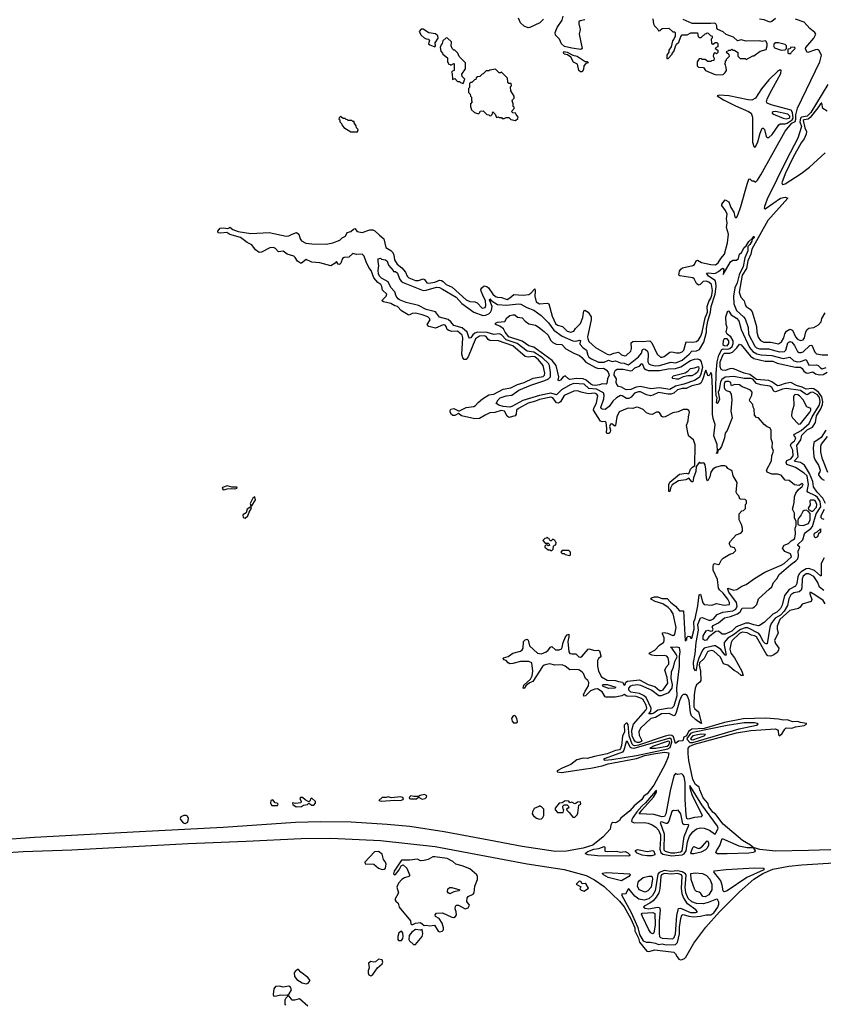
# Model space of a CAD drawing. Extents: x 2386423 to 2568864, y 578392 to 761999.
# Tile 175 of 256: x 2457377 to 2465816, y 678293 to 688639. Entities that reach past the tile are written whole.
import ezdxf

# ---------------------------------------------------------------- set-up
doc = ezdxf.new("R2010")
doc.units = 0

msp = doc.modelspace()

# ---------------------------------------------------------------- linework, layer by layer
at = {"layer": '0CON05XD'}
for points in [[(2462877, 688643), (2462840, 688605), (2462735, 688557), (2462716, 688554), (2462675, 688569), (2462635, 688605), (2462616, 688655)], [(2463311, 688639), (2463262, 688628), (2463250, 688615), (2463249, 688595), (2463262, 688535), (2463251, 688485), (2463283, 688335), (2463270, 688325), (2463175, 688338), (2463098, 688358), (2463066, 688385), (2463046, 688435), (2463002, 688475), (2463000, 688505), (2463020, 688555), (2463073, 688635), (2463085, 688675)], [(2464027, 688647), (2464032, 688595), (2464042, 688575), (2464074, 688544), (2464085, 688520), (2464100, 688525), (2464123, 688547), (2464195, 688548), (2464235, 688510), (2464255, 688510), (2464260, 688505), (2464260, 688465), (2464247, 688433), (2464233, 688417), (2464218, 688355), (2464193, 688317), (2464192, 688298), (2464173, 688267), (2464172, 688232), (2464185, 688230), (2464230, 688275), (2464230, 688285), (2464247, 688303), (2464263, 688357), (2464275, 688380), (2464297, 688403), (2464318, 688462), (2464335, 688480), (2464385, 688480), (2464425, 688502), (2464495, 688500), (2464503, 688463), (2464512, 688452), (2464535, 688450), (2464575, 688490), (2464588, 688492), (2464595, 688500), (2464608, 688498), (2464632, 688472), (2464650, 688465), (2464650, 688445), (2464640, 688435), (2464642, 688392), (2464655, 688380), (2464685, 688400), (2464698, 688398), (2464708, 688388), (2464708, 688352), (2464692, 688348), (2464680, 688335), (2464708, 688318), (2464710, 688295), (2464695, 688280), (2464688, 688288), (2464675, 688290), (2464662, 688278), (2464660, 688255), (2464670, 688235), (2464665, 688210), (2464643, 688207), (2464635, 688200), (2464605, 688200), (2464575, 688220), (2464545, 688220), (2464535, 688230), (2464512, 688228), (2464490, 688195), (2464490, 688155), (2464505, 688140), (2464558, 688138), (2464580, 688105), (2464670, 688065), (2464695, 688058)], [(2464695, 688058), (2464765, 688062), (2464786, 688084), (2464798, 688105), (2464797, 688137), (2464790, 688165), (2464780, 688175), (2464790, 688185), (2464790, 688205), (2464798, 688212), (2464800, 688225), (2464830, 688255), (2464828, 688268), (2464800, 688295), (2464802, 688308), (2464818, 688312), (2464825, 688320), (2464845, 688320), (2464855, 688330), (2464865, 688320), (2464885, 688320), (2464920, 688295), (2464920, 688255), (2464942, 688232), (2464995, 688230), (2465005, 688220), (2465075, 688258), (2465085, 688258), (2465153, 688307), (2465215, 688327), (2465226, 688365), (2465225, 688388), (2465214, 688414), (2465205, 688417), (2465175, 688408), (2465145, 688416), (2465005, 688413), (2464955, 688427), (2464915, 688418), (2464874, 688454), (2464795, 688482), (2464765, 688512), (2464710, 688535), (2464698, 688548), (2464697, 688575), (2464688, 688595), (2464675, 688602), (2464635, 688597), (2464438, 688598), (2464345, 688642)], [(2465315, 688653), (2465275, 688620), (2465255, 688614), (2465195, 688637), (2465145, 688643)], [(2465654, 688294), (2465647, 688297), (2465630, 688330), (2465632, 688345), (2465718, 688445), (2465738, 688488), (2465728, 688505), (2465673, 688545), (2465614, 688614), (2465525, 688646)], [(2461735, 688352), (2461742, 688365), (2461740, 688395), (2461770, 688445), (2461769, 688469), (2461745, 688490), (2461675, 688502), (2461615, 688538), (2461592, 688538), (2461573, 688515), (2461592, 688475), (2461625, 688448), (2461645, 688438), (2461670, 688435), (2461680, 688425), (2461670, 688385), (2461683, 688373), (2461735, 688352)], [(2462035, 687970), (2462050, 688015), (2462022, 688042), (2462020, 688065), (2462057, 688123), (2462060, 688185), (2461992, 688252), (2461978, 688288), (2461945, 688320), (2461935, 688320), (2461917, 688337), (2461908, 688365), (2461910, 688405), (2461870, 688445), (2461855, 688448), (2461822, 688415), (2461813, 688387), (2461802, 688375), (2461793, 688345), (2461798, 688308), (2461817, 688287), (2461820, 688275), (2461868, 688238), (2461870, 688195), (2461882, 688172), (2461898, 688168), (2461905, 688160), (2461935, 688180), (2461940, 688175), (2461940, 688105), (2461922, 688098), (2461912, 688088), (2461920, 688075), (2461922, 688012), (2461945, 688020), (2461975, 687990), (2461995, 687990), (2462005, 687980), (2462035, 687970)], [(2465375, 688318), (2465415, 688322), (2465430, 688335), (2465430, 688365), (2465415, 688378), (2465345, 688397), (2465315, 688397), (2465300, 688385), (2465294, 688364), (2465305, 688342), (2465375, 688318)], [(2464500, 682480), (2464514, 682595), (2464525, 682601), (2464550, 682510), (2464565, 682494), (2464645, 682486), (2464695, 682504), (2464775, 682488), (2464830, 682495), (2464831, 682515), (2464815, 682549), (2464765, 682614), (2464727, 682647), (2464715, 682665), (2464704, 682755), (2464659, 682855), (2464658, 682895), (2464663, 682915), (2464675, 682924), (2464715, 682914), (2464725, 682920), (2464748, 682962), (2464765, 682980), (2464835, 683022), (2464870, 683035), (2464897, 683063), (2464885, 683090), (2464845, 683100), (2464828, 683135), (2464841, 683159), (2464902, 683225), (2464950, 683245), (2464968, 683265), (2464968, 683295), (2464958, 683335), (2464932, 683385), (2464932, 683445), (2464962, 683478), (2464978, 683482), (2464998, 683502), (2465000, 683545), (2465010, 683555), (2465010, 683585), (2464997, 683597), (2464945, 683600), (2464940, 683605), (2464930, 683635), (2464912, 683652), (2464900, 683675), (2464912, 683775), (2464868, 683845), (2464858, 683895), (2464846, 683906), (2464815, 683922), (2464798, 683945), (2464781, 683951), (2464745, 683951), (2464685, 683934), (2464655, 683917), (2464634, 683886), (2464626, 683834), (2464602, 683792), (2464595, 683798), (2464590, 683820), (2464584, 683915), (2464575, 683960), (2464565, 683978), (2464555, 683982), (2464545, 683978), (2464525, 683980), (2464515, 683990), (2464482, 683945), (2464478, 683892), (2464454, 683825), (2464446, 683784), (2464434, 683784), (2464405, 683822), (2464372, 683805), (2464295, 683793), (2464230, 683750), (2464210, 683715), (2464205, 683683), (2464195, 683680), (2464192, 683755), (2464205, 683778), (2464307, 683865), (2464374, 683874), (2464405, 683868), (2464421, 683915), (2464444, 683936), (2464467, 683955), (2464470, 684170), (2464453, 684223), (2464405, 684264), (2464396, 684285), (2464380, 684375), (2464397, 684425), (2464399, 684465), (2464412, 684515), (2464403, 684533), (2464385, 684542), (2464345, 684543), (2464290, 684520), (2464235, 684509), (2464155, 684466), (2464135, 684464), (2464120, 684470), (2464100, 684505), (2464085, 684514), (2464065, 684514), (2464018, 684492), (2463995, 684494), (2463959, 684509), (2463923, 684543), (2463875, 684564), (2463855, 684566), (2463815, 684554), (2463775, 684558), (2463755, 684554), (2463673, 684517), (2463648, 684465), (2463632, 684375), (2463625, 684368), (2463595, 684391), (2463580, 684390), (2463571, 684365), (2463580, 684325), (2463578, 684305), (2463565, 684291), (2463545, 684291), (2463538, 684298), (2463541, 684345), (2463536, 684406), (2463525, 684418), (2463495, 684413), (2463475, 684421), (2463402, 684535), (2463405, 684555), (2463435, 684614), (2463448, 684685), (2463436, 684705), (2463415, 684715), (2463347, 684707), (2463274, 684724), (2463235, 684739), (2463195, 684734), (2463095, 684689), (2463055, 684625), (2463035, 684608), (2463015, 684613), (2462975, 684664), (2462955, 684674), (2462835, 684649), (2462795, 684630), (2462715, 684610), (2462615, 684554), (2462595, 684535), (2462590, 684495), (2462579, 684475), (2462515, 684459), (2462495, 684472), (2462467, 684525), (2462432, 684532), (2462365, 684512), (2462315, 684509), (2462264, 684485), (2462205, 684447), (2462156, 684446), (2462016, 684476), (2461985, 684501), (2461945, 684480), (2461925, 684481), (2461911, 684491), (2461896, 684515), (2461896, 684534), (2461903, 684545), (2461935, 684555), (2461985, 684529), (2461995, 684529), (2462067, 684563), (2462145, 684575), (2462165, 684586), (2462192, 684618), (2462236, 684654), (2462305, 684697), (2462356, 684705), (2462455, 684755), (2462535, 684771), (2462604, 684806), (2462675, 684828), (2462769, 684871), (2462875, 684891), (2462889, 684905), (2462892, 684925), (2462875, 685004), (2462826, 685065), (2462787, 685095), (2462765, 685101), (2462715, 685094), (2462685, 685099), (2462555, 685211), (2462405, 685266), (2462315, 685268), (2462295, 685280), (2462275, 685309), (2462255, 685318), (2462205, 685315), (2462165, 685287), (2462085, 685096), (2462065, 685070), (2462045, 685069), (2462032, 685085), (2462020, 685125), (2462029, 685295), (2462024, 685325), (2461975, 685366), (2461915, 685362), (2461882, 685372), (2461867, 685385), (2461855, 685415), (2461845, 685428), (2461825, 685434), (2461745, 685397), (2461675, 685414), (2461656, 685435), (2461686, 685485), (2461684, 685495), (2461663, 685515), (2461605, 685538), (2461534, 685554), (2461498, 685552), (2461466, 685534), (2461455, 685536), (2461388, 685578), (2461346, 685625), (2461315, 685633), (2461273, 685655), (2461197, 685675), (2461185, 685684), (2461186, 685695), (2461224, 685735), (2461231, 685755), (2461187, 685797), (2461181, 685835), (2461171, 685855), (2461139, 685879), (2461096, 685925), (2461067, 686005), (2461043, 686035), (2461014, 686094), (2460996, 686155), (2460975, 686174), (2460915, 686170), (2460875, 686181), (2460835, 686144), (2460785, 686139), (2460768, 686128), (2460748, 686082), (2460735, 686067), (2460721, 686071), (2460705, 686098), (2460690, 686080), (2460645, 686052), (2460528, 686085), (2460445, 686092), (2460385, 686119), (2460338, 686082), (2460325, 686081), (2460293, 686103), (2460270, 686140), (2460255, 686153), (2460185, 686174), (2460145, 686206), (2460095, 686201), (2460065, 686235), (2460044, 686244), (2460005, 686243), (2459915, 686196), (2459893, 686193), (2459855, 686220), (2459815, 686272), (2459765, 686296), (2459695, 686350), (2459585, 686382), (2459551, 686401), (2459485, 686394), (2459460, 686400), (2459458, 686415), (2459482, 686448), (2459515, 686452), (2459564, 686446), (2459578, 686452), (2459585, 686460), (2459614, 686434), (2459673, 686413), (2459805, 686391), (2459998, 686402), (2460175, 686363), (2460205, 686366), (2460237, 686385), (2460285, 686401), (2460309, 686385), (2460322, 686335), (2460335, 686315), (2460382, 686292), (2460445, 686282), (2460595, 686280), (2460665, 686293), (2460738, 686322), (2460764, 686346), (2460797, 686363), (2460815, 686402), (2460855, 686414), (2460881, 686439), (2460895, 686444), (2460922, 686412), (2460975, 686401), (2461055, 686429), (2461085, 686431), (2461105, 686421), (2461156, 686376), (2461202, 686335), (2461223, 686245), (2461275, 686215), (2461295, 686193), (2461306, 686166), (2461313, 686115), (2461341, 686071), (2461390, 686030), (2461427, 685985), (2461445, 685945), (2461465, 685928), (2461535, 685897), (2461565, 685898), (2461615, 685915), (2461628, 685908), (2461651, 685875), (2461675, 685869), (2461738, 685882), (2461785, 685902), (2461805, 685900), (2461825, 685888), (2461855, 685855), (2461917, 685827), (2462065, 685695), (2462105, 685677), (2462155, 685673), (2462180, 685665), (2462235, 685609), (2462264, 685615), (2462271, 685635), (2462267, 685685), (2462242, 685745), (2462222, 685785), (2462220, 685805), (2462229, 685821), (2462255, 685842), (2462284, 685835), (2462301, 685821), (2462347, 685755), (2462375, 685729), (2462395, 685722), (2462435, 685721), (2462495, 685700), (2462525, 685715), (2462565, 685751), (2462665, 685743), (2462725, 685752), (2462745, 685765), (2462785, 685811), (2462790, 685785), (2462785, 685735), (2462801, 685675), (2462835, 685653), (2462915, 685661), (2462933, 685653), (2462967, 685525), (2463005, 685445), (2463025, 685430), (2463076, 685416), (2463125, 685366), (2463163, 685357), (2463195, 685366), (2463215, 685395), (2463266, 685445), (2463289, 685511), (2463301, 685579), (2463312, 685588), (2463345, 685566), (2463377, 685515), (2463379, 685485), (2463340, 685305), (2463342, 685285), (2463355, 685259), (2463425, 685195), (2463545, 685124), (2463575, 685119), (2463615, 685136), (2463665, 685144), (2463695, 685119), (2463733, 685107), (2463745, 685110), (2463795, 685157), (2463801, 685185), (2463799, 685245), (2463815, 685257), (2463845, 685262), (2463915, 685258), (2463995, 685265), (2464014, 685244), (2464070, 685125), (2464105, 685094), (2464125, 685093), (2464145, 685100), (2464205, 685146), (2464225, 685149), (2464275, 685138), (2464305, 685140), (2464335, 685150), (2464352, 685168), (2464376, 685254), (2464445, 685250), (2464485, 685259), (2464505, 685274), (2464529, 685315), (2464544, 685355), (2464576, 685505), (2464599, 685565), (2464598, 685625), (2464613, 685677), (2464635, 685712), (2464645, 685744), (2464651, 685795), (2464642, 685855), (2464615, 685881), (2464585, 685891), (2464555, 685889), (2464524, 685856), (2464505, 685851), (2464485, 685866), (2464460, 685915), (2464445, 685927), (2464308, 685948), (2464300, 685955), (2464307, 685995), (2464321, 686019), (2464338, 686032), (2464447, 686055), (2464462, 686068), (2464481, 686105), (2464495, 686113), (2464536, 686086), (2464635, 686066), (2464685, 686062), (2464712, 686085), (2464739, 686131), (2464778, 686175), (2464811, 686295), (2464819, 686385), (2464798, 686455), (2464807, 686505), (2464800, 686545), (2464805, 686595), (2464790, 686635), (2464750, 686685), (2464751, 686699), (2464785, 686747), (2464825, 686725), (2464846, 686665), (2464875, 686618), (2464888, 686568), (2464895, 686559), (2464905, 686562), (2464920, 686585), (2464950, 686675), (2465015, 686911), (2465035, 686962), (2465045, 686967), (2465064, 686944), (2465085, 686944), (2465105, 686933), (2465125, 686952), (2465160, 687010), (2465415, 687468), (2465485, 687551), (2465520, 687570), (2465529, 687595), (2465528, 687638), (2465545, 687709), (2465779, 688195), (2465796, 688266), (2465770, 688320), (2465756, 688326), (2465735, 688321), (2465654, 688294)], [(2463285, 688092), (2463265, 688092), (2463248, 688105), (2463235, 688170), (2463191, 688191), (2463166, 688246), (2463128, 688268), (2463095, 688278), (2463087, 688295), (2463090, 688305), (2463126, 688296), (2463186, 688266), (2463230, 688255), (2463315, 688200), (2463335, 688198), (2463350, 688185), (2463322, 688178), (2463300, 688155), (2463298, 688115), (2463285, 688092)], [(2465455, 688282), (2465475, 688283), (2465482, 688298), (2465520, 688335), (2465518, 688348), (2465475, 688350), (2465468, 688332), (2465442, 688328), (2465445, 688290), (2465455, 688282)], [(2462585, 687580), (2462608, 687602), (2462610, 687615), (2462592, 687642), (2462588, 687658), (2462555, 687660), (2462540, 687675), (2462570, 687705), (2462568, 687718), (2462560, 687725), (2462560, 687755), (2462550, 687785), (2462552, 687798), (2462570, 687815), (2462570, 687835), (2462533, 687893), (2462530, 687935), (2462540, 687945), (2462537, 687967), (2462515, 687970), (2462502, 687982), (2462500, 688025), (2462438, 688088), (2462425, 688080), (2462412, 688082), (2462375, 688120), (2462315, 688110), (2462305, 688100), (2462275, 688100), (2462245, 688070), (2462232, 688068), (2462208, 688042), (2462185, 688040), (2462172, 688028), (2462168, 688012), (2462152, 688008), (2462125, 687980), (2462112, 687978), (2462102, 687968), (2462100, 687925), (2462090, 687915), (2462090, 687875), (2462107, 687857), (2462110, 687835), (2462120, 687825), (2462120, 687785), (2462130, 687775), (2462110, 687755), (2462110, 687725), (2462122, 687692), (2462152, 687662), (2462195, 687650), (2462208, 687662), (2462212, 687678), (2462245, 687680), (2462282, 687642), (2462305, 687640), (2462312, 687632), (2462325, 687630), (2462338, 687642), (2462345, 687670), (2462370, 687645), (2462385, 687610), (2462405, 687618), (2462415, 687610), (2462435, 687610), (2462445, 687600), (2462465, 687600), (2462485, 687610), (2462515, 687610), (2462535, 687590), (2462585, 687580)], [(2465095, 687298), (2465105, 687303), (2465129, 687355), (2465153, 687445), (2465175, 687498), (2465185, 687500), (2465198, 687485), (2465215, 687410), (2465225, 687400), (2465245, 687400), (2465278, 687432), (2465348, 687535), (2465364, 687546), (2465415, 687543), (2465435, 687550), (2465490, 687585), (2465500, 687605), (2465494, 687665), (2465479, 687689), (2465270, 687745), (2465225, 687763), (2465220, 687775), (2465226, 687805), (2465255, 687864), (2465371, 688075), (2465375, 688107), (2465355, 688108), (2465335, 688094), (2465243, 688007), (2465167, 687913), (2465105, 687815), (2465065, 687793), (2465027, 687795), (2464825, 687840), (2464725, 687846), (2464702, 687838), (2464768, 687795), (2464893, 687733), (2465031, 687675), (2465060, 687655), (2465074, 687615), (2465073, 687353), (2465085, 687308), (2465095, 687298)], [(2465862, 687958), (2465685, 687664), (2465645, 687626), (2465587, 687613), (2465577, 687603), (2465571, 687565), (2465586, 687515), (2465549, 687395), (2465429, 687165), (2465228, 686752), (2465199, 686675), (2465196, 686656), (2465205, 686650), (2465365, 686764), (2465415, 686773), (2465442, 686765), (2465232, 686528), (2465065, 686229), (2465056, 686174), (2465022, 686105), (2465010, 686025), (2464965, 685955), (2464931, 685775), (2464949, 685725), (2464984, 685685), (2464994, 685644), (2465006, 685626), (2465048, 685598), (2465070, 685570), (2465113, 685415), (2465117, 685355), (2465133, 685303), (2465155, 685268), (2465190, 685250), (2465265, 685251), (2465345, 685233)], [(2465425, 687597), (2465455, 687603), (2465465, 687611), (2465466, 687625), (2465445, 687647), (2465315, 687673), (2465288, 687672), (2465280, 687665), (2465280, 687655), (2465292, 687645), (2465393, 687605), (2465425, 687597)], [(2465855, 687678), (2465812, 687705), (2465802, 687762), (2465795, 687763), (2465785, 687754), (2465758, 687712), (2465679, 687611), (2465656, 687594), (2465615, 687588), (2465605, 687578), (2465622, 687502), (2465639, 687465), (2465637, 687435), (2465615, 687386), (2465583, 687345), (2465499, 687195), (2465415, 687020), (2465381, 686925), (2465388, 686908)], [(2460925, 687460), (2460930, 687485), (2460913, 687503), (2460912, 687522), (2460890, 687555), (2460888, 687568), (2460875, 687570), (2460865, 687580), (2460825, 687580), (2460818, 687588), (2460805, 687590), (2460795, 687600), (2460775, 687600), (2460745, 687620), (2460732, 687608), (2460730, 687595), (2460740, 687585), (2460740, 687565), (2460758, 687548), (2460760, 687535), (2460780, 687505), (2460855, 687462), (2460925, 687460)], [(2465388, 686908), (2465415, 686913), (2465585, 687022), (2465672, 687088), (2465835, 687240)], [(2465821, 682641), (2465775, 682675), (2465758, 682725), (2465715, 682789), (2465665, 682818), (2465635, 682817), (2465605, 682790), (2465593, 682765), (2465591, 682669), (2465585, 682645), (2465564, 682626), (2465505, 682616), (2465476, 682595), (2465455, 682555), (2465441, 682485), (2465405, 682425), (2465365, 682381), (2465310, 682350), (2465270, 682295), (2465254, 682256), (2465225, 682082), (2465215, 682079), (2465205, 682084), (2465185, 682106), (2465156, 682166), (2465138, 682188), (2465025, 682250), (2464995, 682248), (2464945, 682232), (2464874, 682176), (2464815, 682141), (2464775, 682095), (2464775, 682065), (2464795, 681960), (2464785, 681962), (2464740, 682020), (2464685, 682059), (2464665, 682060), (2464566, 682034), (2464549, 682015), (2464510, 681930), (2464491, 681875), (2464482, 681808), (2464475, 681798), (2464457, 681825), (2464452, 681885), (2464471, 681975), (2464480, 682095), (2464504, 682225), (2464500, 682285), (2464525, 682354), (2464545, 682358), (2464615, 682328), (2464635, 682329), (2464664, 682345), (2464701, 682389), (2464761, 682415), (2464865, 682427), (2464897, 682445), (2464912, 682475), (2464905, 682515), (2464825, 682625), (2464813, 682655), (2464814, 682666), (2464875, 682644), (2464909, 682651), (2464962, 682688), (2465007, 682703), (2465092, 682768), (2465202, 682835), (2465375, 682906), (2465405, 682925), (2465483, 682995), (2465472, 683025), (2465412, 683052), (2465386, 683085), (2465404, 683116), (2465450, 683135), (2465477, 683163), (2465512, 683185), (2465517, 683195), (2465524, 683235), (2465521, 683295), (2465532, 683325), (2465530, 683365), (2465512, 683405), (2465512, 683455), (2465494, 683495), (2465502, 683535), (2465511, 683565), (2465515, 683625), (2465529, 683665), (2465556, 683704), (2465595, 683734), (2465604, 683755), (2465595, 683766), (2465564, 683746), (2465515, 683750), (2465456, 683796), (2465415, 683800), (2465375, 683853), (2465335, 683863), (2465275, 683864), (2465226, 683886), (2465221, 683905), (2465272, 684005), (2465276, 684055), (2465294, 684105), (2465280, 684145), (2465283, 684193), (2465268, 684235), (2465270, 684325), (2465255, 684350), (2465225, 684360), (2465194, 684384), (2465136, 684456), (2465115, 684460), (2465093, 684483), (2465090, 684545), (2465078, 684568), (2465077, 684597), (2465045, 684630), (2465040, 684645), (2465066, 684694), (2465069, 684725), (2465051, 684745), (2465013, 684765), (2464965, 684781), (2464935, 684802), (2464884, 684806), (2464853, 684793), (2464848, 684798), (2464846, 684825), (2464825, 684837), (2464795, 684838), (2464780, 684825), (2464775, 684810), (2464774, 684775), (2464782, 684755), (2464795, 684743), (2464831, 684731), (2464848, 684705), (2464857, 684645), (2464844, 684525), (2464859, 684455), (2464806, 684324), (2464785, 684293), (2464778, 684245), (2464747, 684155), (2464725, 684124), (2464708, 684112), (2464706, 684085), (2464695, 684080), (2464704, 684106), (2464700, 684175), (2464667, 684265), (2464679, 684385), (2464658, 684448), (2464652, 684495), (2464653, 684765), (2464646, 684906), (2464635, 684930), (2464622, 684905), (2464615, 684898), (2464605, 684900), (2464584, 684956), (2464575, 684942), (2464547, 684853), (2464529, 684821), (2464512, 684808), (2464435, 684791), (2464375, 684765), (2464335, 684762), (2464285, 684748), (2464245, 684713), (2464216, 684704), (2464185, 684704), (2464085, 684723), (2464025, 684693), (2464002, 684688), (2463958, 684698), (2463895, 684728), (2463875, 684730), (2463833, 684715), (2463799, 684671), (2463775, 684657), (2463750, 684660), (2463705, 684688), (2463685, 684689), (2463643, 684667), (2463605, 684630), (2463567, 684573), (2463525, 684544), (2463495, 684546), (2463483, 684553), (2463480, 684565), (2463511, 684655), (2463514, 684695), (2463507, 684717), (2463435, 684755), (2463354, 684764), (2463305, 684808), (2463195, 684817), (2463157, 684803), (2463065, 684749), (2463015, 684696), (2462955, 684713), (2462835, 684690), (2462661, 684639), (2462545, 684573), (2462525, 684569), (2462455, 684576), (2462407, 684587), (2462380, 684605), (2462401, 684645), (2462424, 684665), (2462485, 684685), (2462545, 684694), (2462618, 684745), (2462745, 684798), (2462893, 684847), (2462931, 684865), (2462950, 684885), (2462952, 684932), (2462942, 685005), (2462930, 685025), (2462868, 685085), (2462805, 685129), (2462775, 685144), (2462705, 685155), (2462601, 685235), (2462484, 685274), (2462435, 685327), (2462415, 685337), (2462355, 685331), (2462285, 685353), (2462183, 685357), (2462155, 685345), (2462134, 685326), (2462115, 685297), (2462102, 685292), (2462092, 685302), (2462075, 685355), (2462025, 685402), (2461936, 685426), (2461904, 685464), (2461875, 685488), (2461785, 685512), (2461745, 685568), (2461645, 685595), (2461565, 685637), (2461435, 685666), (2461365, 685694), (2461350, 685705), (2461331, 685735), (2461318, 685778), (2461274, 685825), (2461246, 685885), (2461175, 685924), (2461157, 685945), (2461145, 685970), (2461140, 686005), (2461150, 686055), (2461140, 686095), (2461140, 686125), (2461165, 686132), (2461175, 686122), (2461220, 686115), (2461235, 686100), (2461251, 686061), (2461298, 686005), (2461302, 685992), (2461325, 685992), (2461345, 685977), (2461364, 685915), (2461382, 685892), (2461405, 685878), (2461615, 685794), (2461645, 685796), (2461755, 685830), (2461785, 685825), (2461816, 685806), (2461961, 685725), (2462020, 685655), (2462145, 685565), (2462242, 685532), (2462267, 685533), (2462302, 685548), (2462322, 685565), (2462333, 685585), (2462338, 685625), (2462312, 685695), (2462314, 685706), (2462328, 685688), (2462395, 685647), (2462489, 685639), (2462615, 685653), (2462639, 685649), (2462704, 685614), (2462776, 685586), (2462852, 685532), (2462930, 685455), (2462985, 685375), (2463074, 685314), (2463185, 685266), (2463218, 685262), (2463255, 685273), (2463265, 685267), (2463258, 685235), (2463261, 685225), (2463289, 685195), (2463328, 685168), (2463342, 685115), (2463354, 685094), (2463380, 685075), (2463455, 685041), (2463515, 685039), (2463560, 685060), (2463598, 685048), (2463635, 685056), (2463685, 685034), (2463725, 685031), (2463765, 685014), (2463788, 685025), (2463875, 685098), (2463908, 685135), (2463918, 685172), (2463935, 685179), (2463950, 685175), (2463969, 685155), (2463976, 685125), (2463972, 685045), (2463983, 685023), (2464005, 685012), (2464055, 685002), (2464095, 685004), (2464215, 685041), (2464265, 685035), (2464285, 685039), (2464335, 685063), (2464408, 685125), (2464435, 685156), (2464485, 685160), (2464517, 685173), (2464560, 685250), (2464588, 685355), (2464589, 685395), (2464605, 685472), (2464633, 685565), (2464638, 685625), (2464680, 685755), (2464691, 685835), (2464688, 685875), (2464679, 685899), (2464611, 685945), (2464590, 685975), (2464615, 685980), (2464665, 685973), (2464685, 685975), (2464717, 685993), (2464759, 686029), (2464766, 686026), (2464770, 686015), (2464765, 685960), (2464842, 686095), (2464865, 686112), (2464905, 686112), (2464925, 686130), (2464936, 686174), (2464956, 686194), (2464986, 686244), (2465006, 686264), (2465033, 686307), (2465070, 686340), (2465077, 686355), (2465085, 686363), (2465090, 686355), (2465085, 686343), (2465068, 686332), (2465065, 686311), (2465045, 686275), (2465024, 686256), (2465025, 686211), (2464991, 686135), (2464974, 686045), (2464933, 685957), (2464912, 685875), (2464887, 685823), (2464872, 685735), (2464875, 685654), (2464903, 685583), (2464979, 685515), (2464994, 685495), (2465028, 685405), (2465032, 685335), (2465097, 685207), (2465115, 685191), (2465145, 685179), (2465245, 685179), (2465302, 685162), (2465355, 685148), (2465407, 685153), (2465422, 685168), (2465445, 685244), (2465465, 685259), (2465485, 685250), (2465515, 685215), (2465545, 685153), (2465561, 685141), (2465585, 685141), (2465605, 685150), (2465675, 685214), (2465695, 685219), (2465728, 685145), (2465745, 685127), (2465805, 685116), (2465865, 685118)], [(2463425, 684796), (2463395, 684799), (2463375, 684809), (2463325, 684851), (2463295, 684864), (2463225, 684867), (2463155, 684858), (2463139, 684865), (2463105, 684898), (2463085, 684886), (2463055, 684850), (2463040, 684845), (2463033, 684853), (2463038, 684885), (2463012, 685005), (2462967, 685057), (2462775, 685199), (2462725, 685213), (2462655, 685262), (2462515, 685306), (2462476, 685355), (2462459, 685389), (2462418, 685418), (2462372, 685435), (2462375, 685450), (2462395, 685462), (2462471, 685469), (2462494, 685506), (2462525, 685530), (2462555, 685539), (2462575, 685538), (2462604, 685514), (2462652, 685505), (2462685, 685470), (2462725, 685443), (2462795, 685429), (2462822, 685412), (2462885, 685364), (2462925, 685324), (2462952, 685272), (2462975, 685248), (2463011, 685231), (2463070, 685225), (2463112, 685182), (2463195, 685134), (2463255, 685109), (2463280, 685090), (2463322, 685042), (2463425, 684986), (2463455, 684975), (2463506, 684976), (2463535, 684960), (2463555, 684934), (2463566, 684905), (2463551, 684865), (2463544, 684816), (2463535, 684810), (2463495, 684811), (2463465, 684803), (2463425, 684796)], [(2465825, 682985), (2465795, 682925), (2465795, 682796), (2465785, 682795), (2465725, 682850), (2465665, 682873), (2465635, 682869), (2465583, 682837), (2465564, 682816), (2465550, 682785), (2465537, 682713), (2465525, 682686), (2465459, 682651), (2465410, 682590), (2465385, 682486), (2465365, 682451), (2465327, 682415), (2465286, 682394), (2465195, 682306), (2465146, 682274), (2465135, 682271), (2465085, 682282), (2465035, 682299), (2465001, 682299), (2464902, 682258), (2464855, 682215), (2464785, 682183), (2464755, 682184), (2464715, 682214), (2464688, 682212), (2464615, 682155), (2464589, 682121), (2464575, 682116), (2464555, 682128), (2464554, 682165), (2464585, 682216), (2464605, 682226), (2464635, 682213), (2464653, 682217), (2464660, 682235), (2464648, 682255), (2464659, 682275), (2464717, 682303), (2464777, 682353), (2464843, 682367), (2464915, 682395), (2464943, 682417), (2464965, 682456), (2465075, 682459), (2465095, 682470), (2465119, 682495), (2465135, 682555), (2465249, 682655), (2465275, 682679), (2465293, 682725), (2465327, 682763), (2465352, 682808), (2465474, 682915), (2465528, 682952), (2465547, 682973), (2465555, 683005), (2465551, 683055), (2465568, 683095), (2465548, 683115), (2465549, 683125), (2465600, 683175), (2465617, 683235), (2465628, 683252), (2465686, 683294), (2465703, 683315), (2465742, 683445), (2465789, 683521), (2465783, 683575), (2465755, 683620), (2465735, 683637), (2465652, 683675), (2465645, 683685), (2465661, 683755), (2465645, 683845), (2465615, 683875), (2465525, 683932), (2465495, 683945), (2465434, 683964), (2465425, 683985), (2465434, 684006), (2465475, 684025), (2465498, 684055), (2465497, 684115), (2465470, 684165), (2465477, 684185), (2465512, 684215), (2465524, 684235), (2465526, 684245), (2465506, 684275), (2465512, 684285), (2465585, 684323), (2465669, 684395), (2465698, 684465), (2465774, 684585), (2465782, 684625), (2465775, 684669), (2465755, 684698), (2465705, 684726), (2465685, 684723), (2465645, 684698), (2465625, 684706), (2465575, 684744), (2465425, 684763), (2465386, 684755), (2465315, 684728), (2465297, 684737), (2465275, 684775), (2465255, 684789), (2465159, 684801), (2465115, 684816), (2465075, 684861), (2465055, 684870), (2464985, 684868), (2464875, 684889), (2464785, 684884), (2464751, 684859), (2464736, 684835), (2464722, 684748), (2464711, 684725), (2464725, 684650), (2464710, 684610), (2464705, 684606), (2464695, 684614), (2464700, 684665), (2464692, 684685), (2464687, 684757), (2464691, 684925), (2464703, 685045), (2464719, 685115), (2464749, 685175), (2464765, 685180), (2464815, 685176), (2464835, 685183), (2464859, 685205), (2464871, 685235), (2464868, 685265), (2464845, 685305), (2464807, 685335), (2464796, 685355), (2464807, 685405), (2464797, 685437), (2464794, 685515), (2464815, 685579), (2464825, 685576), (2464849, 685539), (2464905, 685503), (2464928, 685475), (2464954, 685385), (2465040, 685195), (2465075, 685152), (2465118, 685128), (2465165, 685117), (2465275, 685112), (2465395, 685080), (2465465, 685092), (2465506, 685056), (2465545, 685044), (2465575, 685046), (2465635, 685069), (2465665, 685008), (2465745, 685013), (2465761, 685005), (2465785, 684979), (2465805, 684971), (2465845, 684983)], [(2465345, 685233), (2465377, 685253), (2465401, 685295), (2465413, 685337), (2465431, 685365), (2465465, 685387), (2465491, 685375), (2465525, 685307), (2465545, 685282), (2465575, 685267), (2465603, 685275), (2465617, 685295), (2465631, 685359), (2465645, 685384), (2465665, 685396), (2465717, 685403), (2465767, 685433), (2465792, 685465), (2465802, 685498), (2465835, 685560)], [(2465838, 683555), (2465811, 683611), (2465753, 683675), (2465712, 683732), (2465705, 683785), (2465670, 683870), (2465617, 683957), (2465576, 683986), (2465517, 683995), (2465512, 684005), (2465553, 684047), (2465539, 684165), (2465579, 684225), (2465590, 684275), (2465645, 684331), (2465704, 684356), (2465735, 684405), (2465744, 684475), (2465789, 684551), (2465807, 684595), (2465812, 684625), (2465801, 684675), (2465766, 684726), (2465715, 684760), (2465695, 684764), (2465635, 684755), (2465595, 684777), (2465535, 684795), (2465475, 684828), (2465415, 684816), (2465355, 684794), (2465335, 684793), (2465275, 684834), (2465245, 684846), (2465115, 684858), (2465045, 684910), (2464986, 684925), (2464865, 684972), (2464835, 684969), (2464785, 684952), (2464756, 684956), (2464744, 684964), (2464733, 684993), (2464732, 685045), (2464765, 685122), (2464780, 685135), (2464834, 685136), (2464863, 685147), (2464909, 685191), (2464935, 685231), (2464955, 685222), (2465052, 685102), (2465085, 685079), (2465205, 685050), (2465285, 685051), (2465331, 685031), (2465475, 684998), (2465525, 684989), (2465575, 684989), (2465595, 684974), (2465611, 684945), (2465635, 684929), (2465655, 684925), (2465705, 684938), (2465735, 684916), (2465777, 684907), (2465815, 684910), (2465855, 684935)], [(2464805, 685213), (2464823, 685235), (2464823, 685265), (2464805, 685286), (2464775, 685286), (2464765, 685265), (2464762, 685225), (2464775, 685214), (2464805, 685213)], [(2463745, 684751), (2463695, 684779), (2463664, 684785), (2463648, 684805), (2463642, 684825), (2463644, 684865), (2463621, 684905), (2463624, 684935), (2463635, 684957), (2463650, 684965), (2463715, 684965), (2463795, 684949), (2463807, 684953), (2463835, 684980), (2463885, 684998), (2463905, 685024), (2463915, 685026), (2463935, 684975), (2463952, 684962), (2463975, 684954), (2464095, 684954), (2464185, 684969), (2464265, 684972), (2464320, 684990), (2464423, 685057), (2464465, 685073), (2464495, 685076), (2464515, 685069), (2464535, 685045), (2464548, 684985), (2464525, 684905), (2464512, 684878), (2464465, 684847), (2464352, 684808), (2464265, 684789), (2464205, 684754), (2464095, 684772), (2464005, 684761), (2463895, 684785), (2463852, 684778), (2463795, 684752), (2463745, 684751)], [(2464275, 684861), (2464235, 684870), (2464228, 684875), (2464240, 684895), (2464365, 684929), (2464394, 684946), (2464423, 684975), (2464465, 684980), (2464505, 684995), (2464510, 684975), (2464505, 684960), (2464494, 684935), (2464475, 684916), (2464435, 684896), (2464392, 684898), (2464345, 684886), (2464295, 684863), (2464275, 684861)], [(2465555, 684390), (2465575, 684394), (2465673, 684515), (2465686, 684535), (2465686, 684555), (2465642, 684572), (2465605, 684644), (2465565, 684687), (2465547, 684697), (2465525, 684700), (2465511, 684695), (2465502, 684675), (2465506, 684585), (2465484, 684515), (2465482, 684475), (2465491, 684455), (2465555, 684390)], [(2465841, 684325), (2465795, 684250), (2465716, 684195), (2465710, 684135), (2465718, 684045), (2465731, 684011), (2465765, 683958), (2465784, 683905), (2465781, 683889), (2465765, 683868), (2465766, 683855), (2465795, 683819), (2465825, 683800)], [(2465855, 684258), (2465795, 684180), (2465787, 684155), (2465787, 684097), (2465799, 684035), (2465861, 683885)], [(2459515, 683699), (2459535, 683704), (2459555, 683711), (2459604, 683714), (2459635, 683709), (2459662, 683715), (2459656, 683726), (2459605, 683728), (2459555, 683742), (2459506, 683725), (2459504, 683715), (2459515, 683699)], [(2459815, 683530), (2459855, 683595), (2459845, 683624), (2459825, 683612), (2459798, 683555), (2459805, 683530), (2459815, 683530)], [(2465693, 683473), (2465705, 683474), (2465745, 683515), (2465749, 683545), (2465735, 683580), (2465715, 683590), (2465685, 683591), (2465673, 683585), (2465677, 683543), (2465656, 683505), (2465661, 683491), (2465693, 683473)], [(2459745, 683402), (2459774, 683425), (2459786, 683465), (2459810, 683505), (2459805, 683520), (2459766, 683495), (2459754, 683456), (2459719, 683435), (2459725, 683408), (2459745, 683402)], [(2465605, 683324), (2465660, 683345), (2465678, 683385), (2465679, 683449), (2465662, 683472), (2465636, 683486), (2465615, 683483), (2465600, 683470), (2465584, 683435), (2465552, 683395), (2465548, 683375), (2465550, 683335), (2465567, 683327), (2465605, 683324)], [(2465825, 683388), (2465805, 683394), (2465793, 683405), (2465792, 683428), (2465829, 683495)], [(2465735, 683194), (2465724, 683204), (2465719, 683225), (2465724, 683245), (2465752, 683258), (2465785, 683288), (2465786, 683255), (2465766, 683235), (2465756, 683205), (2465735, 683194)], [(2462965, 683060), (2462980, 683075), (2462982, 683108), (2462992, 683118), (2463008, 683122), (2463010, 683145), (2463002, 683152), (2463000, 683165), (2462975, 683180), (2462958, 683162), (2462952, 683162), (2462942, 683172), (2462938, 683188), (2462922, 683192), (2462915, 683200), (2462908, 683192), (2462892, 683188), (2462870, 683165), (2462895, 683140), (2462928, 683138), (2462938, 683128), (2462940, 683115), (2462925, 683110), (2462918, 683118), (2462905, 683120), (2462892, 683108), (2462890, 683095), (2462925, 683070), (2462945, 683070), (2462955, 683060), (2462965, 683060)], [(2463155, 683010), (2463160, 683015), (2463160, 683045), (2463145, 683060), (2463075, 683060), (2463060, 683045), (2463075, 683030), (2463095, 683030), (2463105, 683020), (2463155, 683010)], [(2465835, 682501), (2465814, 682535), (2465728, 682595), (2465685, 682620), (2465675, 682620), (2465673, 682605), (2465694, 682545), (2465688, 682525), (2465594, 682496), (2465574, 682465), (2465555, 682452), (2465465, 682432), (2465360, 682335), (2465332, 682265), (2465332, 682235), (2465343, 682195), (2465305, 682115), (2465313, 682083), (2465348, 682035), (2465347, 682015), (2465332, 681988), (2465296, 681964), (2465265, 681950), (2465234, 681954), (2465215, 681976), (2465114, 682155), (2465095, 682166), (2465061, 682171), (2465015, 682197), (2464965, 682205), (2464935, 682188), (2464858, 682115), (2464848, 682095), (2464836, 682025), (2464845, 681984), (2464883, 681935), (2464962, 681795), (2464973, 681747), (2464955, 681749), (2464920, 681780), (2464881, 681801), (2464815, 681856), (2464769, 681869), (2464735, 681942), (2464665, 682003), (2464645, 682009), (2464615, 682005), (2464600, 681995), (2464565, 681925), (2464515, 681880), (2464513, 681855), (2464525, 681795), (2464530, 681695), (2464521, 681679), (2464485, 681650), (2464471, 681615), (2464459, 681545), (2464455, 681445), (2464458, 681418), (2464467, 681397), (2464506, 681365), (2464536, 681244), (2464525, 681246), (2464474, 681285), (2464432, 681325), (2464420, 681355), (2464406, 681486), (2464398, 681515), (2464385, 681538), (2464367, 681547), (2464345, 681548), (2464325, 681530), (2464305, 681482), (2464271, 681359), (2464255, 681328), (2464245, 681325), (2464197, 681347), (2464115, 681345), (2464055, 681305), (2464005, 681297), (2463897, 681195), (2463880, 681155), (2463881, 681121), (2463910, 681065), (2463904, 681055), (2463882, 681045), (2463863, 681043), (2463845, 681050), (2463825, 681076), (2463808, 681115), (2463805, 681175), (2463822, 681238), (2463951, 681385), (2463963, 681405), (2463957, 681435), (2463925, 681493), (2463905, 681508), (2463849, 681529), (2463751, 681531), (2463725, 681547), (2463700, 681535), (2463629, 681521), (2463535, 681519), (2463524, 681525), (2463495, 681575), (2463445, 681608), (2463415, 681605), (2463372, 681588), (2463320, 681535), (2463301, 681531), (2463299, 681545), (2463315, 681585), (2463349, 681641), (2463353, 681675), (2463344, 681694), (2463317, 681717), (2463299, 681769), (2463285, 681783), (2463255, 681805), (2463235, 681811), (2463155, 681807), (2463105, 681845), (2463075, 681860), (2462995, 681857), (2462945, 681870), (2462909, 681865), (2462884, 681856), (2462867, 681843), (2462765, 681685), (2462730, 681670), (2462692, 681638), (2462675, 681612), (2462665, 681614), (2462671, 681645), (2462740, 681710), (2462757, 681743), (2462766, 681795), (2462755, 681881), (2462725, 681894), (2462635, 681894), (2462555, 681873), (2462525, 681872), (2462505, 681880), (2462485, 681904), (2462463, 681913), (2462454, 681925), (2462459, 681935), (2462505, 681948), (2462555, 681984), (2462637, 682003), (2462654, 682016), (2462665, 682035), (2462667, 682105), (2462685, 682124), (2462705, 682131), (2462718, 682118), (2462731, 682061), (2462815, 681982), (2462855, 681976), (2462904, 681996), (2462927, 682013), (2462950, 682045), (2462965, 682052), (2463005, 682019), (2463043, 682017), (2463065, 682027), (2463075, 682041), (2463085, 682096), (2463108, 682155), (2463125, 682176), (2463143, 682183), (2463145, 682155), (2463133, 682105), (2463142, 681995), (2463155, 681980), (2463175, 681975), (2463216, 681976), (2463250, 681945), (2463265, 681940), (2463285, 681951), (2463345, 682026), (2463355, 682029), (2463415, 682009), (2463455, 682014), (2463465, 682008), (2463480, 681955), (2463478, 681945), (2463455, 681925), (2463444, 681906), (2463443, 681845), (2463455, 681794), (2463488, 681735), (2463545, 681699), (2463633, 681697), (2463665, 681684), (2463708, 681678), (2463725, 681648), (2463735, 681653), (2463741, 681679), (2463760, 681690), (2463885, 681703), (2463975, 681652), (2464045, 681633), (2464095, 681592), (2464115, 681589), (2464135, 681598), (2464184, 681666), (2464176, 681726), (2464152, 681805), (2464164, 681835), (2464192, 681868), (2464195, 681895), (2464188, 681935), (2464171, 681951), (2464145, 681959), (2464065, 681953), (2464015, 681960), (2463988, 681975), (2463994, 681985), (2464045, 682013), (2464094, 682065), (2464140, 682100), (2464146, 682115), (2464145, 682145), (2464126, 682185), (2464127, 682195), (2464145, 682199), (2464178, 682192), (2464235, 682168), (2464249, 682171), (2464257, 682183), (2464269, 682251), (2464240, 682395), (2464215, 682435), (2464185, 682464), (2464130, 682500), (2464050, 682525), (2464011, 682545), (2464002, 682555), (2464011, 682565), (2464042, 682575), (2464075, 682576), (2464125, 682558), (2464175, 682558), (2464210, 682520), (2464265, 682475), (2464305, 682429), (2464347, 682427), (2464365, 682112), (2464382, 682125), (2464382, 682148), (2464395, 682162), (2464415, 682158), (2464425, 682140), (2464435, 682140), (2464460, 682235), (2464457, 682313), (2464472, 682345), (2464500, 682480)], [(2464015, 681344), (2463983, 681345), (2464006, 681374), (2464009, 681405), (2463956, 681516), (2463928, 681538), (2463885, 681558), (2463795, 681574), (2463775, 681595), (2463774, 681615), (2463795, 681640), (2463812, 681648), (2463868, 681652), (2463895, 681648), (2464015, 681594), (2464088, 681538), (2464115, 681538), (2464195, 681569), (2464229, 681615), (2464231, 681655), (2464219, 681715), (2464222, 681785), (2464243, 681835), (2464255, 681895), (2464280, 681945), (2464275, 681965), (2464230, 682030), (2464212, 682045), (2464279, 682049), (2464301, 682041), (2464308, 681995), (2464302, 681948), (2464301, 681845), (2464275, 681615), (2464276, 681536), (2464245, 681427), (2464225, 681406), (2464175, 681403), (2464077, 681383), (2464035, 681351), (2464015, 681344)], [(2463565, 681612), (2463505, 681631), (2463497, 681645), (2463505, 681653), (2463546, 681654), (2463638, 681625), (2463625, 681614), (2463565, 681612)], [(2466245, 679927), (2465660, 679910), (2465315, 679903), (2465149, 679919), (2465080, 679940), (2465050, 679965), (2464967, 680015), (2464766, 680185), (2464687, 680287), (2464655, 680312), (2464637, 680335), (2464615, 680369), (2464602, 680405), (2464555, 680464), (2464521, 680545), (2464514, 680575), (2464475, 680602), (2464445, 680655), (2464405, 680855), (2464395, 680925), (2464398, 680985), (2464416, 681005), (2464464, 681025), (2464904, 681145), (2465055, 681171), (2465315, 681186), (2465335, 681176), (2465341, 681165), (2465347, 681125), (2465355, 681114), (2465385, 681137), (2465411, 681185), (2465425, 681197), (2465485, 681196), (2465525, 681210), (2465616, 681224), (2465640, 681235), (2465640, 681245), (2465575, 681253), (2465545, 681266), (2465495, 681261), (2465435, 681283), (2465395, 681278), (2465345, 681288), (2465211, 681301), (2464975, 681292), (2464777, 681253), (2464565, 681192), (2464435, 681183), (2464401, 681159), (2464378, 681115), (2464350, 681100), (2464340, 681060), (2464295, 681057), (2464265, 681033), (2464243, 681103), (2464225, 681118), (2464205, 681122), (2464155, 681111), (2463875, 681015), (2463835, 681009), (2463822, 681012), (2463810, 681025), (2463776, 681115), (2463765, 681234), (2463755, 681246), (2463745, 681248), (2463725, 681225), (2463728, 681155), (2463708, 681112), (2463695, 681012), (2463685, 680980), (2463675, 680968), (2463635, 680961), (2463545, 680925), (2463412, 680898), (2463335, 680876), (2463295, 680878), (2463228, 680862), (2463165, 680813), (2463074, 680775), (2463022, 680745), (2463020, 680735), (2463065, 680728), (2463321, 680769), (2463375, 680774), (2463495, 680800), (2463555, 680820), (2463855, 680877), (2463943, 680907), (2464055, 680930), (2464151, 680941), (2464193, 680935), (2464187, 680895), (2464155, 680818), (2464035, 680595), (2463965, 680506), (2463931, 680479), (2463909, 680445), (2463830, 680380), (2463785, 680325), (2463690, 680250), (2463676, 680225), (2463655, 680209), (2463635, 680201), (2463605, 680203), (2463594, 680196), (2463583, 680177), (2463577, 680135), (2463505, 680052), (2463394, 679967), (2463295, 679933), (2463118, 679902), (2463005, 679897), (2462652, 679952), (2462305, 680018), (2461835, 680105), (2461475, 680161), (2461235, 680183), (2460858, 680208), (2460540, 680210), (2460275, 680205), (2459515, 680152), (2458636, 680106), (2457534, 680046), (2456765, 679991)], [(2462595, 681251), (2462602, 681255), (2462605, 681265), (2462598, 681295), (2462585, 681319), (2462575, 681326), (2462565, 681325), (2462552, 681315), (2462542, 681295), (2462548, 681268), (2462562, 681252), (2462595, 681251)], [(2464413, 681043), (2464445, 681044), (2464932, 681188), (2465114, 681226), (2465132, 681235), (2465122, 681245), (2465095, 681250), (2464985, 681250), (2464805, 681223), (2464445, 681149), (2464423, 681137), (2464383, 681085), (2464385, 681075), (2464413, 681043)], [(2463522, 680858), (2463595, 680864), (2463855, 680907), (2464182, 680978), (2464208, 680992), (2464226, 681046), (2464221, 681075), (2464205, 681088), (2463825, 680981), (2463805, 680983), (2463792, 680992), (2463755, 681057), (2463745, 681050), (2463722, 680965), (2463706, 680944), (2463524, 680875), (2463507, 680865), (2463522, 680858)], [(2463994, 680984), (2464055, 680984), (2464175, 681006), (2464195, 681020), (2464205, 681047), (2464195, 681057), (2464176, 681055), (2464032, 681005), (2463994, 680984)], [(2464445, 681073), (2464564, 681115), (2464579, 681129), (2464535, 681132), (2464446, 681115), (2464421, 681085), (2464427, 681075), (2464445, 681073)], [(2464225, 679854), (2464335, 679863), (2464356, 679874), (2464375, 679905), (2464388, 680002), (2464411, 680059), (2464446, 680104), (2464485, 680136), (2464525, 680149), (2464565, 680145), (2464622, 680122), (2464675, 680084), (2464685, 680083), (2464712, 680145), (2464704, 680165), (2464540, 680390), (2464415, 680592), (2464413, 680567), (2464435, 680496), (2464541, 680285), (2464544, 680275), (2464535, 680262), (2464465, 680255), (2464398, 680238), (2464383, 680245), (2464374, 680285), (2464366, 680444), (2464364, 680625), (2464354, 680685), (2464345, 680702), (2464330, 680715), (2464285, 680707), (2464265, 680717), (2464247, 680693), (2464206, 680535), (2464162, 680295), (2464148, 680265), (2464125, 680264), (2464035, 680289), (2463883, 680293), (2463909, 680332), (2464032, 680468), (2464065, 680522), (2464065, 680538), (2464055, 680531), (2463949, 680411), (2463910, 680375), (2463857, 680315), (2463820, 680260), (2463804, 680235), (2463803, 680215), (2463829, 680199), (2463935, 680202), (2463975, 680197), (2464020, 680180), (2464056, 680156), (2464085, 680123), (2464105, 680075), (2464107, 680035), (2464098, 679925), (2464108, 679888), (2464130, 679870), (2464225, 679854)], [(2460025, 680381), (2460085, 680383), (2460090, 680395), (2460080, 680405), (2460060, 680410), (2460035, 680441), (2460016, 680434), (2460010, 680405), (2460025, 680381)], [(2460279, 680369), (2460335, 680372), (2460356, 680384), (2460398, 680392), (2460415, 680408), (2460444, 680384), (2460465, 680384), (2460482, 680405), (2460484, 680424), (2460445, 680460), (2460434, 680455), (2460423, 680427), (2460415, 680422), (2460375, 680442), (2460347, 680467), (2460325, 680465), (2460318, 680455), (2460333, 680425), (2460330, 680410), (2460275, 680403), (2460245, 680410), (2460241, 680405), (2460245, 680392), (2460279, 680369)], [(2461175, 680429), (2461315, 680438), (2461375, 680434), (2461405, 680445), (2461408, 680455), (2461400, 680465), (2461375, 680474), (2461278, 680462), (2461245, 680472), (2461225, 680465), (2461185, 680467), (2461150, 680435), (2461175, 680429)], [(2461605, 680447), (2461635, 680454), (2461650, 680470), (2461652, 680485), (2461627, 680497), (2461582, 680488), (2461564, 680476), (2461515, 680477), (2461485, 680485), (2461466, 680465), (2461469, 680455), (2461482, 680452), (2461545, 680452), (2461565, 680470), (2461605, 680447)], [(2463205, 680260), (2463230, 680285), (2463237, 680303), (2463250, 680385), (2463270, 680395), (2463265, 680420), (2463233, 680417), (2463218, 680402), (2463205, 680400), (2463175, 680418), (2463155, 680410), (2463145, 680428), (2463105, 680430), (2463075, 680410), (2463042, 680408), (2463000, 680355), (2463000, 680335), (2463025, 680310), (2463085, 680310), (2463090, 680335), (2463083, 680343), (2463080, 680375), (2463095, 680390), (2463125, 680390), (2463138, 680378), (2463142, 680365), (2463136, 680354), (2463120, 680345), (2463122, 680332), (2463148, 680308), (2463185, 680260), (2463205, 680260)], [(2462835, 680238), (2462855, 680242), (2462872, 680255), (2462882, 680278), (2462880, 680345), (2462858, 680368), (2462845, 680370), (2462835, 680380), (2462828, 680372), (2462780, 680350), (2462763, 680317), (2462760, 680295), (2462773, 680273), (2462805, 680248), (2462835, 680238)], [(2464215, 679883), (2464255, 679884), (2464316, 679894), (2464333, 679907), (2464354, 680056), (2464404, 680175), (2464395, 680182), (2464355, 680179), (2464340, 680190), (2464319, 680295), (2464293, 680333), (2464265, 680327), (2464241, 680329), (2464225, 680320), (2464192, 680218), (2464175, 680193), (2464165, 680192), (2464115, 680211), (2464102, 680205), (2464146, 680085), (2464142, 679915), (2464155, 679903), (2464215, 679883)], [(2459115, 680194), (2459143, 680207), (2459151, 680245), (2459139, 680269), (2459125, 680277), (2459102, 680278), (2459068, 680262), (2459063, 680247), (2459066, 680235), (2459095, 680201), (2459115, 680194)], [(2457205, 679886), (2457415, 679899), (2457923, 679917), (2459145, 679982), (2459756, 680006), (2460333, 680037), (2460645, 680039), (2461165, 680016), (2461740, 679950), (2462705, 679770), (2463095, 679711), (2463325, 679645), (2463412, 679602), (2463515, 679531), (2463675, 679376), (2463725, 679316), (2463795, 679191), (2463835, 679096), (2463838, 679065), (2463875, 678989), (2463887, 678947), (2463962, 678852), (2463985, 678849), (2464045, 678867), (2464245, 678840), (2464264, 678825), (2464281, 678791), (2464299, 678769), (2464315, 678762)], [(2464705, 679873), (2464687, 679885), (2464693, 679905), (2464729, 679961), (2464755, 680036), (2464928, 679958), (2465015, 679941), (2465080, 679940), (2465102, 679905), (2465097, 679895), (2465081, 679889), (2465035, 679882), (2464805, 679875), (2464705, 679873)], [(2463775, 679851), (2463445, 679854), (2463345, 679863), (2463317, 679875), (2463321, 679885), (2463342, 679898), (2463405, 679924), (2463459, 679931), (2463515, 679950), (2463520, 679945), (2463520, 679905), (2463525, 679902), (2463545, 679898), (2463645, 679902), (2463685, 679893), (2463735, 679900), (2463764, 679885), (2463784, 679865), (2463783, 679855), (2463775, 679851)], [(2463965, 679852), (2463915, 679860), (2463862, 679882), (2463845, 679902), (2463845, 679910), (2463865, 679921), (2463965, 679897), (2464025, 679910), (2464035, 679902), (2464048, 679872), (2464045, 679864), (2464015, 679854), (2463965, 679852)], [(2464455, 679875), (2464433, 679875), (2464425, 679885), (2464445, 679940), (2464455, 679950), (2464505, 679932), (2464520, 679935), (2464548, 679955), (2464595, 680010), (2464605, 680008), (2464611, 679991), (2464610, 679965), (2464595, 679935), (2464578, 679915), (2464535, 679890), (2464455, 679875)], [(2461185, 679710), (2461205, 679712), (2461218, 679725), (2461226, 679766), (2461218, 679788), (2461198, 679815), (2461185, 679870), (2461145, 679897), (2461104, 679896), (2461000, 679785), (2461005, 679770), (2461095, 679766), (2461145, 679723), (2461185, 679710)], [(2461786, 679056), (2461815, 679061), (2461826, 679075), (2461828, 679095), (2461814, 679145), (2461783, 679195), (2461744, 679215), (2461739, 679235), (2461755, 679250), (2461816, 679254), (2461915, 679208), (2461935, 679206), (2461953, 679215), (2461964, 679235), (2461962, 679265), (2461951, 679295), (2461953, 679325), (2461964, 679336), (2461985, 679336), (2462055, 679297), (2462085, 679307), (2462102, 679335), (2462074, 679375), (2462075, 679410), (2462088, 679425), (2462138, 679452), (2462148, 679465), (2462157, 679535), (2462184, 679605), (2462186, 679636), (2462177, 679655), (2462105, 679717), (2462025, 679749), (2461956, 679766), (2461924, 679794), (2461865, 679826), (2461735, 679844), (2461715, 679841), (2461668, 679815), (2461624, 679804), (2461585, 679802), (2461555, 679818), (2461474, 679806), (2461385, 679808), (2461308, 679692), (2461302, 679665), (2461313, 679653), (2461325, 679658), (2461362, 679705), (2461383, 679747), (2461405, 679758), (2461441, 679725), (2461472, 679655), (2461473, 679645), (2461464, 679636), (2461418, 679622), (2461389, 679605), (2461354, 679565), (2461339, 679525), (2461354, 679465), (2461316, 679395), (2461326, 679376), (2461351, 679355), (2461362, 679315), (2461481, 679171), (2461485, 679140), (2461495, 679130), (2461505, 679130), (2461533, 679147), (2461585, 679151), (2461625, 679120), (2461645, 679123), (2461685, 679116), (2461733, 679123), (2461773, 679063), (2461786, 679056)], [(2464315, 678762), (2464335, 678765), (2464357, 678773), (2464371, 678789), (2464455, 678936), (2464581, 679105), (2464726, 679265), (2464935, 679475), (2465085, 679608), (2465181, 679669), (2465285, 679714), (2465455, 679746), (2465590, 679760), (2466371, 679809)], [(2464775, 679474), (2464763, 679485), (2464754, 679545), (2464739, 679589), (2464720, 679620), (2464672, 679675), (2464667, 679685), (2464672, 679695), (2464795, 679710), (2465095, 679728), (2465190, 679725), (2465194, 679715), (2465185, 679701), (2465013, 679627), (2464805, 679487), (2464775, 679474)], [(2463695, 679592), (2463555, 679624), (2463506, 679655), (2463496, 679665), (2463498, 679672), (2463535, 679678), (2463784, 679665), (2463787, 679655), (2463774, 679635), (2463695, 679592)], [(2464165, 678917), (2464260, 678920), (2464265, 678921), (2464286, 678944), (2464307, 679033), (2464307, 679105), (2464319, 679195), (2464330, 679230), (2464345, 679236), (2464405, 679218), (2464455, 679213), (2464525, 679219), (2464585, 679235), (2464635, 679232), (2464665, 679255), (2464708, 679315), (2464720, 679345), (2464720, 679365), (2464705, 679396), (2464695, 679399), (2464608, 679362), (2464555, 679348), (2464485, 679351), (2464435, 679369), (2464397, 679405), (2464372, 679465), (2464365, 679525), (2464375, 679645), (2464368, 679665), (2464335, 679685), (2464286, 679696), (2464215, 679688), (2464170, 679695), (2464145, 679698), (2464121, 679689), (2464093, 679677), (2464079, 679661), (2464050, 679485), (2464021, 679435), (2463985, 679402), (2463935, 679388), (2463878, 679398), (2463838, 679428), (2463775, 679506), (2463765, 679504), (2463739, 679451), (2463705, 679453), (2463697, 679445), (2463799, 679259), (2463869, 679099), (2463884, 679025), (2463925, 678959), (2463955, 678946), (2463997, 678947), (2464055, 678937), (2464085, 678920), (2464125, 678927), (2464165, 678917)], [(2463945, 679472), (2463883, 679495), (2463866, 679535), (2463871, 679575), (2463886, 679595), (2463925, 679625), (2463985, 679640), (2464015, 679639), (2464022, 679612), (2464007, 679525), (2463973, 679487), (2463945, 679472)], [(2464235, 678982), (2464248, 678995), (2464263, 679035), (2464277, 679225), (2464295, 679301), (2464315, 679303), (2464423, 679257), (2464473, 679257), (2464494, 679265), (2464478, 679285), (2464389, 679349), (2464348, 679415), (2464333, 679455), (2464326, 679515), (2464333, 679635), (2464327, 679655), (2464285, 679667), (2464225, 679660), (2464145, 679666), (2464118, 679655), (2464110, 679635), (2464100, 679505), (2464087, 679463), (2464061, 679419), (2464029, 679381), (2463995, 679356), (2463934, 679325), (2463926, 679315), (2463945, 679302), (2463985, 679295), (2464075, 679314), (2464095, 679309), (2464101, 679285), (2464091, 679165), (2464091, 679035), (2464097, 679007), (2464105, 678995), (2464125, 678988), (2464235, 678982)], [(2464575, 679424), (2464550, 679425), (2464529, 679459), (2464512, 679472), (2464485, 679478), (2464468, 679495), (2464427, 679605), (2464425, 679666), (2464475, 679676), (2464546, 679666), (2464588, 679648), (2464625, 679609), (2464645, 679555), (2464644, 679495), (2464615, 679444), (2464575, 679424)], [(2461895, 679454), (2461875, 679464), (2461868, 679475), (2461874, 679505), (2461895, 679522), (2461915, 679521), (2461998, 679495), (2461990, 679485), (2461935, 679476), (2461895, 679454)], [(2463305, 679482), (2463350, 679515), (2463325, 679557), (2463315, 679562), (2463285, 679560), (2463270, 679585), (2463253, 679587), (2463220, 679555), (2463268, 679528), (2463260, 679505), (2463272, 679492), (2463305, 679482)], [(2464025, 679035), (2464005, 679043), (2463984, 679075), (2463916, 679215), (2463908, 679242), (2463915, 679251), (2464027, 679257), (2464048, 679248), (2464050, 679125), (2464036, 679045), (2464025, 679035)], [(2461385, 678962), (2461400, 678985), (2461403, 679005), (2461399, 679045), (2461385, 679062), (2461358, 679045), (2461347, 679005), (2461348, 678975), (2461354, 678964), (2461385, 678962)], [(2461512, 678922), (2461535, 678922), (2461603, 679005), (2461610, 679035), (2461605, 679080), (2461585, 679072), (2461535, 679078), (2461495, 679050), (2461468, 679015), (2461464, 678974), (2461469, 678959), (2461512, 678922)], [(2461065, 678593), (2461085, 678607), (2461135, 678677), (2461185, 678720), (2461191, 678735), (2461185, 678762), (2461145, 678767), (2461115, 678740), (2461095, 678737), (2461065, 678742), (2461040, 678725), (2461047, 678675), (2461037, 678645), (2461037, 678623), (2461044, 678604), (2461065, 678593)], [(2460385, 678508), (2460405, 678514), (2460428, 678545), (2460402, 678575), (2460330, 678630), (2460305, 678658), (2460295, 678658), (2460271, 678639), (2460260, 678625), (2460263, 678585), (2460288, 678555), (2460345, 678519), (2460385, 678508)], [(2460045, 678380), (2460075, 678382), (2460115, 678392), (2460185, 678390), (2460208, 678402), (2460230, 678445), (2460222, 678475), (2460205, 678483), (2460145, 678474), (2460104, 678484), (2460065, 678479), (2460046, 678454), (2460038, 678395), (2460045, 678380)], [(2460402, 678275), (2460315, 678352), (2460263, 678337), (2460238, 678338), (2460208, 678378), (2460192, 678378), (2460172, 678358), (2460163, 678337), (2460162, 678295), (2460168, 678285)]]:
    msp.add_lwpolyline(points, dxfattribs=at)

doc.saveas('drawing.dxf')
